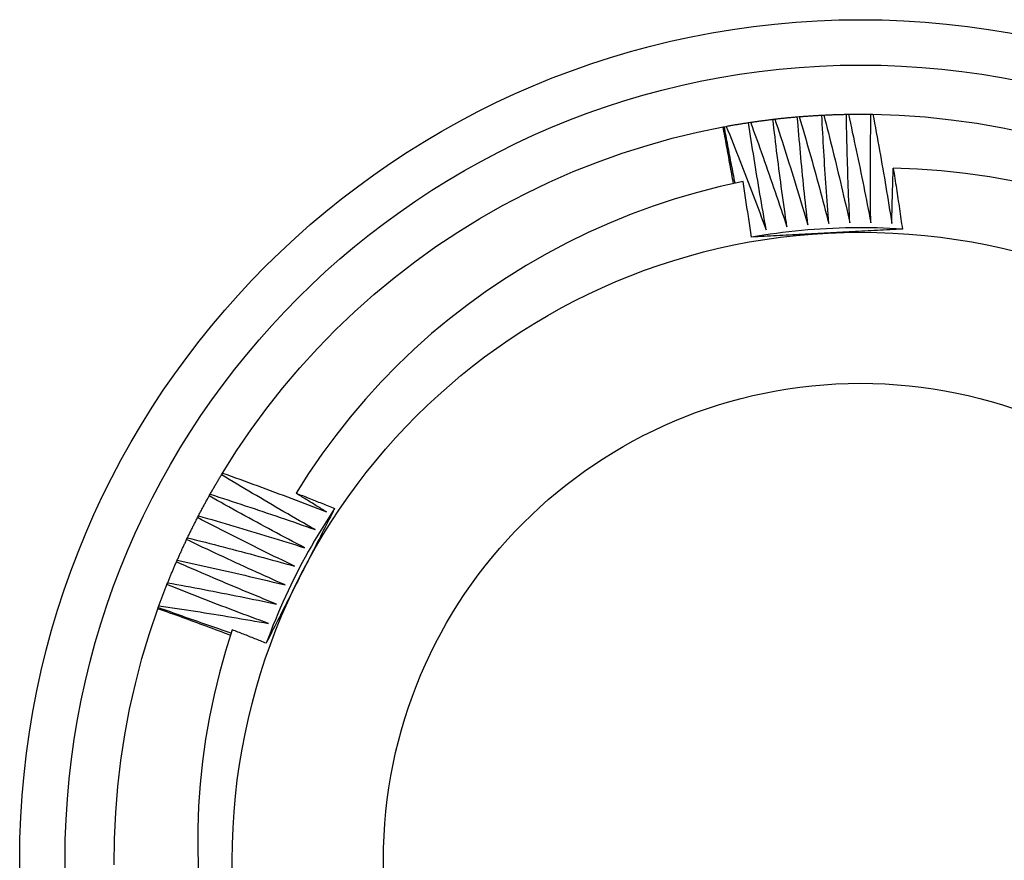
# Model space of a CAD drawing. Header units: inches. Extents: x 8.8 to 89.5, y 6.4 to 55.5.
# Tile 33 of 54: x 51.751 to 51.956, y 41.745 to 41.92. Entities that reach past the tile are written whole.
import ezdxf

# ---------------------------------------------------------------- set-up
doc = ezdxf.new("R2010")
doc.units = ezdxf.units.IN
doc.header["$MEASUREMENT"] = 0
doc.layers.add('Visible Edges(ANSI)', color=7, linetype='Continuous', lineweight=25)
doc.layers.add('Visible Tangent Edges(ANSI)', color=7, linetype='Continuous', lineweight=25)

msp = doc.modelspace()

# ---------------------------------------------------------------- linework, layer by layer
at = {"layer": 'Visible Edges(ANSI)'}
for p, q in [((51.90261, 41.89859), (51.90302, 41.89865)), ((51.90769, 41.89928), (51.9081, 41.89932)), ((51.91278, 41.89979), (51.91319, 41.89983)), ((51.91789, 41.90014), (51.9183, 41.90016)), ((51.923, 41.90032), (51.92342, 41.90033)), ((51.92812, 41.90034), (51.92854, 41.90033)), ((51.89732, 41.89769), (51.89757, 41.89774)), ((51.89757, 41.89774), (51.89797, 41.89781)), ((51.79281, 41.8252), (51.79302, 41.82556)), ((51.79024, 41.82078), (51.79044, 41.82114)), ((51.78781, 41.81627), (51.788, 41.81664)), ((51.78554, 41.81168), (51.78571, 41.81206)), ((51.78341, 41.80703), (51.78358, 41.8074)), ((51.78144, 41.8023), (51.7816, 41.80268)), ((51.77954, 41.79727), (51.77963, 41.79751)), ((51.77963, 41.79751), (51.77977, 41.7979))]:
    msp.add_line(p, q, dxfattribs=at)
at = {"layer": 'Visible Edges(ANSI)', "flags": 128}
for points in [[(51.89797, 41.89781), (51.89817, 41.89785), (51.89836, 41.89789), (51.89855, 41.89792), (51.89875, 41.89795), (51.89894, 41.89799), (51.89913, 41.89802), (51.89932, 41.89806), (51.89952, 41.89809), (51.89971, 41.89812), (51.8999, 41.89816), (51.9001, 41.89819), (51.90029, 41.89822), (51.90048, 41.89825), (51.90068, 41.89828), (51.90087, 41.89832), (51.90106, 41.89835), (51.90126, 41.89838), (51.90145, 41.89841), (51.90165, 41.89844), (51.90184, 41.89847), (51.90203, 41.8985), (51.90223, 41.89853), (51.90242, 41.89856), (51.90261, 41.89859)], [(51.90629, 41.87627), (51.90612, 41.8772), (51.90595, 41.87813), (51.90579, 41.87905), (51.90563, 41.87998), (51.90547, 41.88091), (51.90531, 41.88184), (51.90515, 41.88277), (51.90499, 41.8837), (51.90483, 41.88463), (51.90467, 41.88556), (51.90452, 41.88649), (51.90437, 41.88742), (51.90421, 41.88835), (51.90406, 41.88928), (51.90391, 41.89021), (51.90376, 41.89114), (51.90362, 41.89207), (51.90347, 41.893), (51.90332, 41.89393), (51.90318, 41.89486), (51.90304, 41.89579), (51.90289, 41.89673), (51.90275, 41.89766), (51.90261, 41.89859)], [(51.90302, 41.89865), (51.90322, 41.89868), (51.90341, 41.89871), (51.90361, 41.89874), (51.9038, 41.89877), (51.90399, 41.89879), (51.90419, 41.89882), (51.90438, 41.89885), (51.90458, 41.89888), (51.90477, 41.8989), (51.90496, 41.89893), (51.90516, 41.89896), (51.90535, 41.89898), (51.90555, 41.89901), (51.90574, 41.89903), (51.90594, 41.89906), (51.90613, 41.89908), (51.90633, 41.89911), (51.90652, 41.89913), (51.90671, 41.89916), (51.90691, 41.89918), (51.9071, 41.89921), (51.9073, 41.89923), (51.90749, 41.89925), (51.90769, 41.89928)], [(51.90302, 41.89865), (51.90335, 41.89775), (51.90368, 41.89685), (51.90401, 41.89594), (51.90434, 41.89504), (51.90466, 41.89413), (51.90498, 41.89323), (51.90531, 41.89232), (51.90563, 41.89141), (51.90595, 41.89051), (51.90627, 41.8896), (51.90659, 41.88869), (51.9069, 41.88778), (51.90722, 41.88687), (51.90754, 41.88596), (51.90785, 41.88505), (51.90816, 41.88414), (51.90847, 41.88323), (51.90878, 41.88232), (51.90909, 41.88141), (51.9094, 41.8805), (51.90971, 41.87959), (51.91001, 41.87867), (51.91032, 41.87776), (51.91062, 41.87685)], [(51.91062, 41.87685), (51.91049, 41.87778), (51.91035, 41.87871), (51.91022, 41.87964), (51.91009, 41.88058), (51.90996, 41.88151), (51.90983, 41.88244), (51.9097, 41.88338), (51.90957, 41.88431), (51.90944, 41.88525), (51.90932, 41.88618), (51.90919, 41.88711), (51.90907, 41.88805), (51.90895, 41.88898), (51.90883, 41.88992), (51.90871, 41.89085), (51.90859, 41.89179), (51.90847, 41.89272), (51.90836, 41.89366), (51.90824, 41.89459), (51.90813, 41.89553), (51.90802, 41.89647), (51.90791, 41.8974), (51.9078, 41.89834), (51.90769, 41.89928)], [(51.9081, 41.89932), (51.90829, 41.89935), (51.90849, 41.89937), (51.90868, 41.89939), (51.90888, 41.89941), (51.90907, 41.89943), (51.90927, 41.89945), (51.90946, 41.89948), (51.90966, 41.8995), (51.90985, 41.89952), (51.91005, 41.89954), (51.91024, 41.89956), (51.91044, 41.89958), (51.91063, 41.8996), (51.91083, 41.89962), (51.91102, 41.89963), (51.91122, 41.89965), (51.91141, 41.89967), (51.91161, 41.89969), (51.9118, 41.89971), (51.912, 41.89973), (51.91219, 41.89974), (51.91239, 41.89976), (51.91258, 41.89978), (51.91278, 41.89979)], [(51.9081, 41.89932), (51.9084, 41.89841), (51.9087, 41.8975), (51.90899, 41.89658), (51.90929, 41.89567), (51.90959, 41.89475), (51.90988, 41.89383), (51.91017, 41.89292), (51.91046, 41.892), (51.91075, 41.89108), (51.91104, 41.89017), (51.91133, 41.88925), (51.91162, 41.88833), (51.91191, 41.88741), (51.91219, 41.88649), (51.91247, 41.88557), (51.91276, 41.88465), (51.91304, 41.88373), (51.91332, 41.88281), (51.9136, 41.88189), (51.91388, 41.88097), (51.91415, 41.88005), (51.91443, 41.87913), (51.9147, 41.8782), (51.91498, 41.87728)], [(51.91498, 41.87728), (51.91487, 41.87822), (51.91477, 41.87915), (51.91466, 41.88009), (51.91456, 41.88103), (51.91446, 41.88196), (51.91436, 41.8829), (51.91427, 41.88384), (51.91417, 41.88478), (51.91407, 41.88571), (51.91398, 41.88665), (51.91388, 41.88759), (51.91379, 41.88853), (51.9137, 41.88946), (51.91361, 41.8904), (51.91352, 41.89134), (51.91344, 41.89228), (51.91335, 41.89322), (51.91327, 41.89416), (51.91318, 41.8951), (51.9131, 41.89604), (51.91302, 41.89697), (51.91294, 41.89791), (51.91286, 41.89885), (51.91278, 41.89979)], [(51.91319, 41.89983), (51.91339, 41.89984), (51.91358, 41.89986), (51.91378, 41.89988), (51.91397, 41.89989), (51.91417, 41.89991), (51.91437, 41.89992), (51.91456, 41.89993), (51.91476, 41.89995), (51.91495, 41.89996), (51.91515, 41.89998), (51.91534, 41.89999), (51.91554, 41.9), (51.91573, 41.90002), (51.91593, 41.90003), (51.91613, 41.90004), (51.91632, 41.90005), (51.91652, 41.90007), (51.91671, 41.90008), (51.91691, 41.90009), (51.9171, 41.9001), (51.9173, 41.90011), (51.9175, 41.90012), (51.91769, 41.90013), (51.91789, 41.90014)], [(51.91319, 41.89983), (51.91346, 41.8989), (51.91373, 41.89798), (51.914, 41.89706), (51.91426, 41.89613), (51.91453, 41.89521), (51.91479, 41.89428), (51.91505, 41.89336), (51.91532, 41.89243), (51.91558, 41.89151), (51.91584, 41.89058), (51.91609, 41.88965), (51.91635, 41.88873), (51.91661, 41.8878), (51.91686, 41.88687), (51.91711, 41.88594), (51.91737, 41.88501), (51.91762, 41.88408), (51.91787, 41.88315), (51.91812, 41.88222), (51.91836, 41.88129), (51.91861, 41.88036), (51.91885, 41.87943), (51.9191, 41.8785), (51.91934, 41.87757)], [(51.91934, 41.87757), (51.91927, 41.87851), (51.91919, 41.87945), (51.91912, 41.88039), (51.91905, 41.88133), (51.91898, 41.88227), (51.91891, 41.88321), (51.91885, 41.88415), (51.91878, 41.88509), (51.91872, 41.88603), (51.91865, 41.88697), (51.91859, 41.88791), (51.91853, 41.88885), (51.91847, 41.88979), (51.91841, 41.89073), (51.91835, 41.89167), (51.9183, 41.89261), (51.91824, 41.89355), (51.91819, 41.89449), (51.91813, 41.89544), (51.91808, 41.89638), (51.91803, 41.89732), (51.91798, 41.89826), (51.91793, 41.8992), (51.91789, 41.90014)], [(51.9183, 41.90016), (51.9185, 41.90017), (51.91869, 41.90018), (51.91889, 41.90019), (51.91908, 41.9002), (51.91928, 41.90021), (51.91948, 41.90022), (51.91967, 41.90023), (51.91987, 41.90023), (51.92006, 41.90024), (51.92026, 41.90025), (51.92046, 41.90025), (51.92065, 41.90026), (51.92085, 41.90027), (51.92104, 41.90027), (51.92124, 41.90028), (51.92144, 41.90029), (51.92163, 41.90029), (51.92183, 41.9003), (51.92202, 41.9003), (51.92222, 41.90031), (51.92242, 41.90031), (51.92261, 41.90032), (51.92281, 41.90032), (51.923, 41.90032)], [(51.9183, 41.90016), (51.91854, 41.89923), (51.91878, 41.8983), (51.91901, 41.89737), (51.91925, 41.89644), (51.91948, 41.8955), (51.91972, 41.89457), (51.91995, 41.89364), (51.92018, 41.8927), (51.92041, 41.89177), (51.92064, 41.89083), (51.92086, 41.8899), (51.92109, 41.88896), (51.92132, 41.88803), (51.92154, 41.88709), (51.92176, 41.88616), (51.92198, 41.88522), (51.9222, 41.88428), (51.92242, 41.88334), (51.92264, 41.88241), (51.92286, 41.88147), (51.92307, 41.88053), (51.92329, 41.87959), (51.9235, 41.87865), (51.92371, 41.87772)], [(51.92371, 41.87772), (51.92367, 41.87866), (51.92363, 41.8796), (51.92359, 41.88054), (51.92355, 41.88148), (51.92351, 41.88242), (51.92347, 41.88336), (51.92344, 41.88431), (51.9234, 41.88525), (51.92337, 41.88619), (51.92333, 41.88713), (51.9233, 41.88807), (51.92327, 41.88901), (51.92324, 41.88996), (51.92322, 41.8909), (51.92319, 41.89184), (51.92316, 41.89278), (51.92314, 41.89373), (51.92312, 41.89467), (51.92309, 41.89561), (51.92307, 41.89655), (51.92305, 41.8975), (51.92304, 41.89844), (51.92302, 41.89938), (51.923, 41.90032)], [(51.92342, 41.90033), (51.92361, 41.90033), (51.92381, 41.90034), (51.92401, 41.90034), (51.9242, 41.90034), (51.9244, 41.90034), (51.92459, 41.90035), (51.92479, 41.90035), (51.92499, 41.90035), (51.92518, 41.90035), (51.92538, 41.90035), (51.92557, 41.90035), (51.92577, 41.90035), (51.92597, 41.90035), (51.92616, 41.90035), (51.92636, 41.90035), (51.92655, 41.90035), (51.92675, 41.90035), (51.92695, 41.90035), (51.92714, 41.90035), (51.92734, 41.90035), (51.92753, 41.90034), (51.92773, 41.90034), (51.92793, 41.90034), (51.92812, 41.90034)], [(51.92342, 41.90033), (51.92363, 41.89939), (51.92383, 41.89845), (51.92404, 41.89751), (51.92424, 41.89657), (51.92445, 41.89563), (51.92465, 41.89469), (51.92485, 41.89375), (51.92505, 41.89281), (51.92525, 41.89187), (51.92545, 41.89093), (51.92564, 41.88999), (51.92584, 41.88904), (51.92603, 41.8881), (51.92622, 41.88716), (51.92642, 41.88622), (51.92661, 41.88527), (51.9268, 41.88433), (51.92698, 41.88339), (51.92717, 41.88244), (51.92736, 41.8815), (51.92754, 41.88055), (51.92772, 41.87961), (51.92791, 41.87866), (51.92809, 41.87772)], [(51.92809, 41.87772), (51.92808, 41.87866), (51.92806, 41.8796), (51.92805, 41.88054), (51.92805, 41.88149), (51.92804, 41.88243), (51.92803, 41.88337), (51.92803, 41.88431), (51.92802, 41.88525), (51.92802, 41.8862), (51.92802, 41.88714), (51.92802, 41.88808), (51.92802, 41.88902), (51.92802, 41.88997), (51.92802, 41.89091), (51.92803, 41.89185), (51.92803, 41.8928), (51.92804, 41.89374), (51.92805, 41.89468), (51.92806, 41.89562), (51.92807, 41.89657), (51.92808, 41.89751), (51.92809, 41.89845), (51.92811, 41.89939), (51.92812, 41.90034)], [(51.92854, 41.90033), (51.93397, 41.90014), (51.9394, 41.89977), (51.94482, 41.8992), (51.95021, 41.89845), (51.95557, 41.89751), (51.96089, 41.89638)], [(51.92854, 41.90033), (51.92871, 41.89939), (51.92889, 41.89844), (51.92906, 41.89749), (51.92924, 41.89655), (51.92941, 41.8956), (51.92958, 41.89465), (51.92975, 41.89371), (51.92992, 41.89276), (51.93009, 41.89181), (51.93025, 41.89087), (51.93042, 41.88992), (51.93058, 41.88897), (51.93075, 41.88802), (51.93091, 41.88707), (51.93107, 41.88612), (51.93123, 41.88518), (51.93139, 41.88423), (51.93154, 41.88328), (51.9317, 41.88233), (51.93185, 41.88138), (51.93201, 41.88043), (51.93216, 41.87948), (51.93231, 41.87853), (51.93246, 41.87757)], [(51.79302, 41.82556), (51.79593, 41.83016), (51.799, 41.83465), (51.80222, 41.83904), (51.80559, 41.84331), (51.80911, 41.84746), (51.81277, 41.85149), (51.81657, 41.85538), (51.8205, 41.85914), (51.82457, 41.86276), (51.82876, 41.86624), (51.83306, 41.86956), (51.83748, 41.87274), (51.84201, 41.87575), (51.84664, 41.87861), (51.85137, 41.8813), (51.85619, 41.88383), (51.8611, 41.88619), (51.86608, 41.88837), (51.87114, 41.89037), (51.87627, 41.8922), (51.88146, 41.89385), (51.8867, 41.89532), (51.89199, 41.8966), (51.89732, 41.89769)], [(51.89947, 41.88586), (51.89938, 41.88635), (51.8993, 41.88685), (51.89921, 41.88734), (51.89912, 41.88783), (51.89903, 41.88833), (51.89895, 41.88882), (51.89886, 41.88932), (51.89877, 41.88981), (51.89868, 41.8903), (51.89859, 41.89079), (51.8985, 41.89129), (51.89842, 41.89178), (51.89833, 41.89227), (51.89824, 41.89277), (51.89814, 41.89326), (51.89805, 41.89375), (51.89796, 41.89425), (51.89787, 41.89474), (51.89778, 41.89523), (51.89769, 41.89572), (51.8976, 41.89622), (51.8975, 41.89671), (51.89741, 41.8972), (51.89732, 41.89769)], [(51.89982, 41.88594), (51.89972, 41.88643), (51.89963, 41.88692), (51.89953, 41.88741), (51.89943, 41.8879), (51.89934, 41.88839), (51.89924, 41.88888), (51.89914, 41.88938), (51.89905, 41.88987), (51.89895, 41.89036), (51.89886, 41.89085), (51.89876, 41.89134), (51.89867, 41.89183), (51.89858, 41.89233), (51.89848, 41.89282), (51.89839, 41.89331), (51.8983, 41.8938), (51.8982, 41.89429), (51.89811, 41.89479), (51.89802, 41.89528), (51.89793, 41.89577), (51.89784, 41.89626), (51.89775, 41.89675), (51.89766, 41.89725), (51.89757, 41.89774)], [(51.89797, 41.89781), (51.89833, 41.89692), (51.89869, 41.89603), (51.89905, 41.89514), (51.8994, 41.89424), (51.89976, 41.89335), (51.90011, 41.89245), (51.90046, 41.89156), (51.90082, 41.89066), (51.90117, 41.88977), (51.90151, 41.88887), (51.90186, 41.88797), (51.90221, 41.88708), (51.90256, 41.88618), (51.9029, 41.88528), (51.90324, 41.88438), (51.90359, 41.88348), (51.90393, 41.88258), (51.90427, 41.88168), (51.90461, 41.88078), (51.90495, 41.87988), (51.90528, 41.87898), (51.90562, 41.87808), (51.90595, 41.87717), (51.90629, 41.87627)], [(51.93246, 41.87757), (51.93247, 41.87805), (51.93248, 41.87853), (51.93249, 41.87901), (51.9325, 41.87949), (51.93251, 41.87997), (51.93252, 41.88045), (51.93253, 41.88093), (51.93254, 41.88141), (51.93256, 41.88189), (51.93257, 41.88237), (51.93258, 41.88285), (51.93259, 41.88333), (51.93261, 41.8838), (51.93262, 41.88428), (51.93263, 41.88476), (51.93265, 41.88524), (51.93266, 41.88572), (51.93268, 41.8862), (51.93269, 41.88668), (51.93271, 41.88716), (51.93272, 41.88764), (51.93274, 41.88812), (51.93275, 41.8886), (51.93277, 41.88908)], [(51.95779, 41.88638), (51.95283, 41.88727), (51.94784, 41.88798), (51.94283, 41.88852), (51.9378, 41.88889), (51.93277, 41.88908)], [(51.93277, 41.88908), (51.93285, 41.88855), (51.93294, 41.88802), (51.93302, 41.88749), (51.9331, 41.88697), (51.93318, 41.88644), (51.93326, 41.88591), (51.93334, 41.88538), (51.93343, 41.88486), (51.93351, 41.88433), (51.93359, 41.8838), (51.93366, 41.88327), (51.93374, 41.88274), (51.93382, 41.88222), (51.9339, 41.88169), (51.93398, 41.88116), (51.93406, 41.88063), (51.93413, 41.8801), (51.93421, 41.87957), (51.93429, 41.87904), (51.93436, 41.87852), (51.93444, 41.87799), (51.93451, 41.87746), (51.93459, 41.87693), (51.93466, 41.8764)], [(51.90147, 41.88628), (51.89671, 41.88524), (51.892, 41.88404), (51.88733, 41.88268), (51.88271, 41.88116), (51.87815, 41.87948), (51.87365, 41.87766), (51.86921, 41.87568), (51.86483, 41.87354), (51.86053, 41.87126), (51.8563, 41.86882), (51.85216, 41.86625), (51.84811, 41.86353), (51.84417, 41.86069), (51.84033, 41.85771), (51.83659, 41.8546), (51.83296, 41.85137), (51.82945, 41.84801), (51.82605, 41.84454), (51.82277, 41.84094), (51.81962, 41.83723), (51.81659, 41.83341), (51.81369, 41.82949), (51.81094, 41.82547), (51.80833, 41.82136)], [(51.90321, 41.87471), (51.90314, 41.8752), (51.90307, 41.87568), (51.903, 41.87616), (51.90294, 41.87664), (51.90286, 41.87713), (51.90279, 41.87761), (51.90272, 41.87809), (51.90265, 41.87857), (51.90258, 41.87905), (51.90251, 41.87954), (51.90244, 41.88002), (51.90236, 41.8805), (51.90229, 41.88098), (51.90222, 41.88146), (51.90214, 41.88195), (51.90207, 41.88243), (51.902, 41.88291), (51.90192, 41.88339), (51.90185, 41.88387), (51.90177, 41.88435), (51.9017, 41.88483), (51.90162, 41.88532), (51.90155, 41.8858), (51.90147, 41.88628)], [(51.93466, 41.8764), (51.93335, 41.87648), (51.93204, 41.87654), (51.93072, 41.8766), (51.92941, 41.87664), (51.92809, 41.87666), (51.92678, 41.87668), (51.92546, 41.87668), (51.92415, 41.87667), (51.92283, 41.87664), (51.92152, 41.8766), (51.9202, 41.87655), (51.91889, 41.87648), (51.91757, 41.87641), (51.91626, 41.87632), (51.91495, 41.87621), (51.91364, 41.8761), (51.91233, 41.87597), (51.91102, 41.87582), (51.90972, 41.87567), (51.90841, 41.8755), (51.90711, 41.87532), (51.90581, 41.87513), (51.90451, 41.87492), (51.90321, 41.8747)], [(51.93466, 41.8764), (51.93401, 41.87637), (51.93336, 41.87633), (51.93271, 41.87629), (51.93206, 41.87626), (51.93141, 41.87622), (51.93076, 41.87619), (51.93011, 41.87615), (51.92946, 41.87612), (51.92881, 41.87608), (51.92816, 41.87605), (51.92751, 41.87601), (51.92686, 41.87598), (51.92621, 41.87594), (51.92555, 41.87591), (51.9249, 41.87587), (51.92425, 41.87584), (51.9236, 41.87581), (51.92294, 41.87577), (51.92229, 41.87574), (51.92164, 41.8757), (51.92098, 41.87567), (51.92033, 41.87563), (51.91968, 41.8756), (51.91902, 41.87556)], [(51.91902, 41.87556), (51.91836, 41.87553), (51.9177, 41.87549), (51.91704, 41.87546), (51.91638, 41.87542), (51.91572, 41.87539), (51.91506, 41.87535), (51.9144, 41.87532), (51.91374, 41.87528), (51.91308, 41.87525), (51.91242, 41.87521), (51.91176, 41.87518), (51.9111, 41.87514), (51.91044, 41.87511), (51.90979, 41.87507), (51.90913, 41.87504), (51.90847, 41.875), (51.90781, 41.87496), (51.90716, 41.87493), (51.9065, 41.87489), (51.90584, 41.87486), (51.90518, 41.87482), (51.90453, 41.87479), (51.90387, 41.87475), (51.90321, 41.87471)], [(51.79044, 41.82114), (51.79054, 41.82131), (51.79063, 41.82148), (51.79073, 41.82165), (51.79083, 41.82182), (51.79092, 41.82199), (51.79102, 41.82216), (51.79112, 41.82233), (51.79122, 41.8225), (51.79131, 41.82267), (51.79141, 41.82284), (51.79151, 41.82301), (51.79161, 41.82318), (51.79171, 41.82335), (51.79181, 41.82352), (51.79191, 41.82369), (51.79201, 41.82386), (51.79211, 41.82402), (51.79221, 41.82419), (51.79231, 41.82436), (51.79241, 41.82453), (51.79251, 41.8247), (51.79261, 41.82487), (51.79271, 41.82503), (51.79281, 41.8252)], [(51.81232, 41.81376), (51.8115, 41.81422), (51.81068, 41.81469), (51.80986, 41.81515), (51.80905, 41.81562), (51.80823, 41.81609), (51.80741, 41.81656), (51.8066, 41.81703), (51.80578, 41.8175), (51.80497, 41.81798), (51.80415, 41.81845), (51.80334, 41.81893), (51.80252, 41.8194), (51.80171, 41.81988), (51.8009, 41.82036), (51.80009, 41.82084), (51.79928, 41.82132), (51.79847, 41.8218), (51.79766, 41.82228), (51.79685, 41.82277), (51.79604, 41.82325), (51.79523, 41.82374), (51.79442, 41.82423), (51.79362, 41.82471), (51.79281, 41.8252)], [(51.79302, 41.82556), (51.79393, 41.82523), (51.79484, 41.82491), (51.79574, 41.82458), (51.79664, 41.82425), (51.79755, 41.82392), (51.79845, 41.82359), (51.79936, 41.82326), (51.80026, 41.82293), (51.80116, 41.8226), (51.80206, 41.82226), (51.80296, 41.82193), (51.80387, 41.82159), (51.80477, 41.82125), (51.80567, 41.82091), (51.80657, 41.82057), (51.80747, 41.82023), (51.80837, 41.81989), (51.80926, 41.81954), (51.81016, 41.8192), (51.81106, 41.81885), (51.81196, 41.81851), (51.81286, 41.81816), (51.81375, 41.81781), (51.81465, 41.81746)], [(51.788, 41.81664), (51.78809, 41.81681), (51.78818, 41.81698), (51.78828, 41.81716), (51.78837, 41.81733), (51.78846, 41.8175), (51.78855, 41.81768), (51.78864, 41.81785), (51.78873, 41.81802), (51.78883, 41.8182), (51.78892, 41.81837), (51.78901, 41.81854), (51.7891, 41.81871), (51.7892, 41.81889), (51.78929, 41.81906), (51.78938, 41.81923), (51.78948, 41.8194), (51.78957, 41.81958), (51.78967, 41.81975), (51.78976, 41.81992), (51.78986, 41.82009), (51.78995, 41.82026), (51.79005, 41.82043), (51.79014, 41.82061), (51.79024, 41.82078)], [(51.81011, 41.80998), (51.80928, 41.81042), (51.80845, 41.81085), (51.80761, 41.81129), (51.80678, 41.81174), (51.80595, 41.81218), (51.80512, 41.81262), (51.80428, 41.81306), (51.80345, 41.81351), (51.80262, 41.81396), (51.80179, 41.8144), (51.80097, 41.81485), (51.80014, 41.8153), (51.79931, 41.81575), (51.79848, 41.8162), (51.79765, 41.81666), (51.79683, 41.81711), (51.796, 41.81756), (51.79518, 41.81802), (51.79435, 41.81848), (51.79353, 41.81893), (51.79271, 41.81939), (51.79188, 41.81985), (51.79106, 41.82031), (51.79024, 41.82078)], [(51.79044, 41.82114), (51.79136, 41.82084), (51.79227, 41.82055), (51.79319, 41.82025), (51.7941, 41.81995), (51.79502, 41.81965), (51.79593, 41.81935), (51.79684, 41.81905), (51.79776, 41.81875), (51.79867, 41.81845), (51.79958, 41.81814), (51.80049, 41.81784), (51.80141, 41.81753), (51.80232, 41.81722), (51.80323, 41.81691), (51.80414, 41.8166), (51.80505, 41.81629), (51.80596, 41.81598), (51.80687, 41.81566), (51.80778, 41.81535), (51.80869, 41.81503), (51.8096, 41.81471), (51.8105, 41.8144), (51.81141, 41.81408), (51.81232, 41.81376)], [(51.80833, 41.82136), (51.80867, 41.82123), (51.809, 41.8211), (51.80934, 41.82097), (51.80967, 41.82084), (51.81001, 41.8207), (51.81034, 41.82057), (51.81068, 41.82044), (51.81101, 41.82031), (51.81135, 41.82017), (51.81169, 41.82004), (51.81202, 41.81991), (51.81236, 41.81978), (51.81269, 41.81964), (51.81303, 41.81951), (51.81336, 41.81938), (51.81369, 41.81924), (51.81403, 41.81911), (51.81436, 41.81897), (51.8147, 41.81884), (51.81503, 41.81871), (51.81537, 41.81857), (51.8157, 41.81844), (51.81604, 41.8183), (51.81637, 41.81817)], [(51.81465, 41.81746), (51.81439, 41.81762), (51.81412, 41.81778), (51.81386, 41.81794), (51.81359, 41.8181), (51.81333, 41.81827), (51.81307, 41.81843), (51.8128, 41.81859), (51.81254, 41.81875), (51.81228, 41.81891), (51.81201, 41.81908), (51.81175, 41.81924), (51.81149, 41.8194), (51.81122, 41.81956), (51.81096, 41.81973), (51.8107, 41.81989), (51.81043, 41.82005), (51.81017, 41.82022), (51.80991, 41.82038), (51.80964, 41.82054), (51.80938, 41.82071), (51.80912, 41.82087), (51.80886, 41.82103), (51.80859, 41.8212), (51.80833, 41.82136)], [(51.788, 41.81664), (51.78893, 41.81637), (51.78985, 41.81611), (51.79078, 41.81584), (51.7917, 41.81557), (51.79262, 41.8153), (51.79355, 41.81503), (51.79447, 41.81476), (51.79539, 41.81449), (51.79632, 41.81422), (51.79724, 41.81394), (51.79816, 41.81367), (51.79908, 41.81339), (51.8, 41.81311), (51.80092, 41.81283), (51.80184, 41.81255), (51.80276, 41.81227), (51.80368, 41.81199), (51.8046, 41.81171), (51.80552, 41.81142), (51.80644, 41.81113), (51.80736, 41.81085), (51.80828, 41.81056), (51.8092, 41.81027), (51.81011, 41.80998)], [(51.81637, 41.81817), (51.81565, 41.81707), (51.81493, 41.81596), (51.81423, 41.81485), (51.81354, 41.81373), (51.81286, 41.81261), (51.81219, 41.81148), (51.81153, 41.81034), (51.81088, 41.80919), (51.81025, 41.80804), (51.80962, 41.80688), (51.80901, 41.80572), (51.80841, 41.80455), (51.80782, 41.80337), (51.80724, 41.80219), (51.80668, 41.801), (51.80612, 41.79981), (51.80558, 41.79861), (51.80505, 41.79741), (51.80453, 41.7962), (51.80403, 41.79498), (51.80353, 41.79376), (51.80305, 41.79254), (51.80258, 41.79131), (51.80212, 41.79008)], [(51.81637, 41.81817), (51.81608, 41.81759), (51.81578, 41.81701), (51.81549, 41.81643), (51.81519, 41.81584), (51.8149, 41.81526), (51.8146, 41.81468), (51.81431, 41.8141), (51.81401, 41.81352), (51.81372, 41.81294), (51.81342, 41.81236), (51.81313, 41.81178), (51.81283, 41.8112), (51.81254, 41.81061), (51.81224, 41.81003), (51.81195, 41.80945), (51.81165, 41.80887), (51.81135, 41.80829), (51.81106, 41.8077), (51.81076, 41.80712), (51.81046, 41.80654), (51.81017, 41.80595), (51.80987, 41.80537), (51.80957, 41.80479), (51.80928, 41.8042)], [(51.78571, 41.81206), (51.7858, 41.81223), (51.78588, 41.81241), (51.78597, 41.81259), (51.78606, 41.81276), (51.78614, 41.81294), (51.78623, 41.81312), (51.78631, 41.81329), (51.7864, 41.81347), (51.78649, 41.81364), (51.78657, 41.81382), (51.78666, 41.814), (51.78675, 41.81417), (51.78683, 41.81435), (51.78692, 41.81452), (51.78701, 41.8147), (51.7871, 41.81487), (51.78719, 41.81505), (51.78728, 41.81522), (51.78736, 41.8154), (51.78745, 41.81557), (51.78754, 41.81575), (51.78763, 41.81592), (51.78772, 41.81609), (51.78781, 41.81627)], [(51.80803, 41.80613), (51.80718, 41.80654), (51.80634, 41.80695), (51.80549, 41.80736), (51.80464, 41.80778), (51.8038, 41.80819), (51.80295, 41.80861), (51.8021, 41.80902), (51.80126, 41.80944), (51.80042, 41.80986), (51.79957, 41.81028), (51.79873, 41.8107), (51.79789, 41.81112), (51.79704, 41.81154), (51.7962, 41.81197), (51.79536, 41.81239), (51.79452, 41.81282), (51.79368, 41.81325), (51.79284, 41.81368), (51.792, 41.81411), (51.79116, 41.81454), (51.79032, 41.81497), (51.78949, 41.8154), (51.78865, 41.81583), (51.78781, 41.81627)], [(51.78358, 41.8074), (51.78366, 41.80758), (51.78374, 41.80776), (51.78382, 41.80794), (51.7839, 41.80812), (51.78398, 41.8083), (51.78406, 41.80848), (51.78414, 41.80866), (51.78422, 41.80884), (51.7843, 41.80902), (51.78438, 41.80919), (51.78446, 41.80937), (51.78454, 41.80955), (51.78462, 41.80973), (51.7847, 41.80991), (51.78479, 41.81009), (51.78487, 41.81026), (51.78495, 41.81044), (51.78503, 41.81062), (51.78512, 41.8108), (51.7852, 41.81097), (51.78528, 41.81115), (51.78537, 41.81133), (51.78545, 41.81151), (51.78554, 41.81168)], [(51.80608, 41.80222), (51.80522, 41.8026), (51.80436, 41.80298), (51.8035, 41.80336), (51.80264, 41.80375), (51.80178, 41.80414), (51.80092, 41.80452), (51.80006, 41.80491), (51.7992, 41.8053), (51.79834, 41.80569), (51.79749, 41.80608), (51.79663, 41.80648), (51.79577, 41.80687), (51.79492, 41.80727), (51.79406, 41.80766), (51.79321, 41.80806), (51.79235, 41.80846), (51.7915, 41.80886), (51.79065, 41.80926), (51.78979, 41.80966), (51.78894, 41.81006), (51.78809, 41.81047), (51.78724, 41.81087), (51.78639, 41.81128), (51.78554, 41.81168)], [(51.78571, 41.81206), (51.78665, 41.81182), (51.78758, 41.81159), (51.78851, 41.81135), (51.78944, 41.81112), (51.79038, 41.81088), (51.79131, 41.81064), (51.79224, 41.8104), (51.79317, 41.81016), (51.7941, 41.80991), (51.79503, 41.80967), (51.79596, 41.80942), (51.79689, 41.80918), (51.79782, 41.80893), (51.79875, 41.80868), (51.79968, 41.80843), (51.80061, 41.80818), (51.80154, 41.80793), (51.80247, 41.80768), (51.8034, 41.80742), (51.80432, 41.80717), (51.80525, 41.80691), (51.80618, 41.80665), (51.80711, 41.80639), (51.80803, 41.80613)], [(51.7816, 41.80268), (51.78167, 41.80287), (51.78174, 41.80305), (51.78182, 41.80323), (51.78189, 41.80341), (51.78196, 41.80359), (51.78204, 41.80378), (51.78211, 41.80396), (51.78219, 41.80414), (51.78226, 41.80432), (51.78234, 41.8045), (51.78241, 41.80468), (51.78249, 41.80486), (51.78256, 41.80504), (51.78264, 41.80522), (51.78272, 41.8054), (51.78279, 41.80559), (51.78287, 41.80577), (51.78295, 41.80595), (51.78302, 41.80613), (51.7831, 41.80631), (51.78318, 41.80649), (51.78326, 41.80667), (51.78333, 41.80685), (51.78341, 41.80703)], [(51.80426, 41.79824), (51.80338, 41.79859), (51.80251, 41.79895), (51.80164, 41.7993), (51.80076, 41.79966), (51.79989, 41.80002), (51.79902, 41.80038), (51.79815, 41.80074), (51.79728, 41.8011), (51.79641, 41.80146), (51.79554, 41.80182), (51.79467, 41.80219), (51.7938, 41.80255), (51.79293, 41.80292), (51.79207, 41.80329), (51.7912, 41.80366), (51.79033, 41.80403), (51.78947, 41.8044), (51.7886, 41.80477), (51.78773, 41.80514), (51.78687, 41.80552), (51.786, 41.80589), (51.78514, 41.80627), (51.78428, 41.80665), (51.78341, 41.80703)], [(51.78358, 41.8074), (51.78452, 41.8072), (51.78546, 41.807), (51.7864, 41.80679), (51.78734, 41.80659), (51.78828, 41.80638), (51.78922, 41.80617), (51.79015, 41.80596), (51.79109, 41.80575), (51.79203, 41.80554), (51.79297, 41.80533), (51.79391, 41.80511), (51.79485, 41.8049), (51.79578, 41.80468), (51.79672, 41.80446), (51.79766, 41.80424), (51.79859, 41.80402), (51.79953, 41.8038), (51.80047, 41.80358), (51.8014, 41.80335), (51.80234, 41.80313), (51.80327, 41.8029), (51.80421, 41.80267), (51.80514, 41.80245), (51.80608, 41.80222)], [(51.80928, 41.8042), (51.80898, 41.80361), (51.80868, 41.80302), (51.80838, 41.80243), (51.80808, 41.80184), (51.80778, 41.80125), (51.80748, 41.80066), (51.80718, 41.80007), (51.80688, 41.79949), (51.80658, 41.7989), (51.80628, 41.79831), (51.80598, 41.79772), (51.80568, 41.79713), (51.80538, 41.79655), (51.80508, 41.79596), (51.80479, 41.79537), (51.80449, 41.79478), (51.80419, 41.7942), (51.80389, 41.79361), (51.80359, 41.79302), (51.8033, 41.79243), (51.803, 41.79185), (51.8027, 41.79126), (51.8024, 41.79067), (51.80211, 41.79009)], [(51.77977, 41.7979), (51.77984, 41.79809), (51.7799, 41.79827), (51.77997, 41.79846), (51.78004, 41.79864), (51.78011, 41.79882), (51.78018, 41.79901), (51.78024, 41.79919), (51.78031, 41.79937), (51.78038, 41.79956), (51.78045, 41.79974), (51.78052, 41.79992), (51.78059, 41.80011), (51.78066, 41.80029), (51.78073, 41.80047), (51.7808, 41.80066), (51.78087, 41.80084), (51.78094, 41.80102), (51.78101, 41.80121), (51.78108, 41.80139), (51.78115, 41.80157), (51.78123, 41.80175), (51.7813, 41.80194), (51.78137, 41.80212), (51.78144, 41.8023)], [(51.80256, 41.79421), (51.80168, 41.79453), (51.8008, 41.79486), (51.79991, 41.79518), (51.79903, 41.79551), (51.79814, 41.79584), (51.79726, 41.79617), (51.79638, 41.7965), (51.7955, 41.79683), (51.79462, 41.79716), (51.79374, 41.7975), (51.79285, 41.79784), (51.79197, 41.79817), (51.79109, 41.79851), (51.79022, 41.79885), (51.78934, 41.79919), (51.78846, 41.79953), (51.78758, 41.79987), (51.7867, 41.80022), (51.78582, 41.80056), (51.78495, 41.80091), (51.78407, 41.80125), (51.78319, 41.8016), (51.78232, 41.80195), (51.78144, 41.8023)], [(51.7816, 41.80268), (51.78254, 41.80251), (51.78349, 41.80234), (51.78443, 41.80217), (51.78538, 41.80199), (51.78633, 41.80182), (51.78727, 41.80164), (51.78822, 41.80146), (51.78916, 41.80128), (51.79011, 41.8011), (51.79105, 41.80092), (51.792, 41.80073), (51.79294, 41.80055), (51.79388, 41.80036), (51.79483, 41.80018), (51.79577, 41.79999), (51.79671, 41.7998), (51.79766, 41.79961), (51.7986, 41.79942), (51.79954, 41.79922), (51.80049, 41.79903), (51.80143, 41.79883), (51.80237, 41.79864), (51.80331, 41.79844), (51.80426, 41.79824)], [(51.77044, 41.7439), (51.7705, 41.74934), (51.77076, 41.75478), (51.7712, 41.7602), (51.77183, 41.76561), (51.77265, 41.77099), (51.77366, 41.77633), (51.77485, 41.78164), (51.77623, 41.78691), (51.7778, 41.79212), (51.77954, 41.79727)], [(51.79466, 41.79172), (51.79404, 41.79196), (51.79341, 41.7922), (51.79278, 41.79243), (51.79215, 41.79267), (51.79152, 41.7929), (51.7909, 41.79314), (51.79027, 41.79337), (51.78964, 41.79361), (51.78901, 41.79384), (51.78838, 41.79407), (51.78775, 41.79431), (51.78712, 41.79454), (51.78649, 41.79477), (51.78586, 41.795), (51.78523, 41.79523), (51.7846, 41.79546), (51.78397, 41.79569), (51.78334, 41.79592), (51.7827, 41.79614), (51.78207, 41.79637), (51.78144, 41.7966), (51.78081, 41.79682), (51.78018, 41.79705), (51.77954, 41.79727)], [(51.79482, 41.79218), (51.79418, 41.7924), (51.79355, 41.79262), (51.79291, 41.79283), (51.79228, 41.79305), (51.79164, 41.79327), (51.79101, 41.79349), (51.79038, 41.7937), (51.78974, 41.79392), (51.78911, 41.79414), (51.78848, 41.79436), (51.78784, 41.79459), (51.78721, 41.79481), (51.78658, 41.79503), (51.78594, 41.79525), (51.78531, 41.79548), (51.78468, 41.7957), (51.78405, 41.79592), (51.78342, 41.79615), (51.78278, 41.79638), (51.78215, 41.7966), (51.78152, 41.79683), (51.78089, 41.79706), (51.78026, 41.79728), (51.77963, 41.79751)], [(51.77977, 41.7979), (51.78072, 41.79776), (51.78167, 41.79762), (51.78262, 41.79748), (51.78358, 41.79733), (51.78453, 41.79719), (51.78548, 41.79704), (51.78643, 41.7969), (51.78738, 41.79675), (51.78833, 41.7966), (51.78928, 41.79645), (51.79023, 41.79629), (51.79118, 41.79614), (51.79213, 41.79599), (51.79308, 41.79583), (51.79403, 41.79567), (51.79498, 41.79551), (51.79593, 41.79535), (51.79687, 41.79519), (51.79782, 41.79503), (51.79877, 41.79487), (51.79972, 41.79471), (51.80067, 41.79454), (51.80162, 41.79437), (51.80256, 41.79421)], [(51.79505, 41.79288), (51.79363, 41.7884), (51.79236, 41.78388), (51.79125, 41.77931), (51.79029, 41.77472), (51.78949, 41.7701), (51.78885, 41.76546), (51.78836, 41.7608), (51.78803, 41.75613), (51.78786, 41.75145), (51.78785, 41.74677), (51.78799, 41.74209)], [(51.80211, 41.79009), (51.80181, 41.7902), (51.80152, 41.79032), (51.80123, 41.79044), (51.80093, 41.79056), (51.80064, 41.79067), (51.80034, 41.79079), (51.80005, 41.79091), (51.79976, 41.79103), (51.79946, 41.79114), (51.79917, 41.79126), (51.79887, 41.79138), (51.79858, 41.79149), (51.79829, 41.79161), (51.79799, 41.79173), (51.7977, 41.79184), (51.7974, 41.79196), (51.79711, 41.79207), (51.79681, 41.79219), (51.79652, 41.7923), (51.79623, 41.79242), (51.79593, 41.79254), (51.79564, 41.79265), (51.79534, 41.79277), (51.79505, 41.79288)]]:
    msp.add_lwpolyline(points, dxfattribs=at)
at = {"layer": 'Visible Edges(ANSI)'}
for radius in [0.1752, 0.16575, 0.13091]:
    msp.add_circle((51.92595, 41.74484), radius, dxfattribs=at)
at = {"layer": 'Visible Tangent Edges(ANSI)'}
msp.add_circle((51.92595, 41.74484), 0.09941, dxfattribs=at)

doc.saveas('drawing.dxf')
